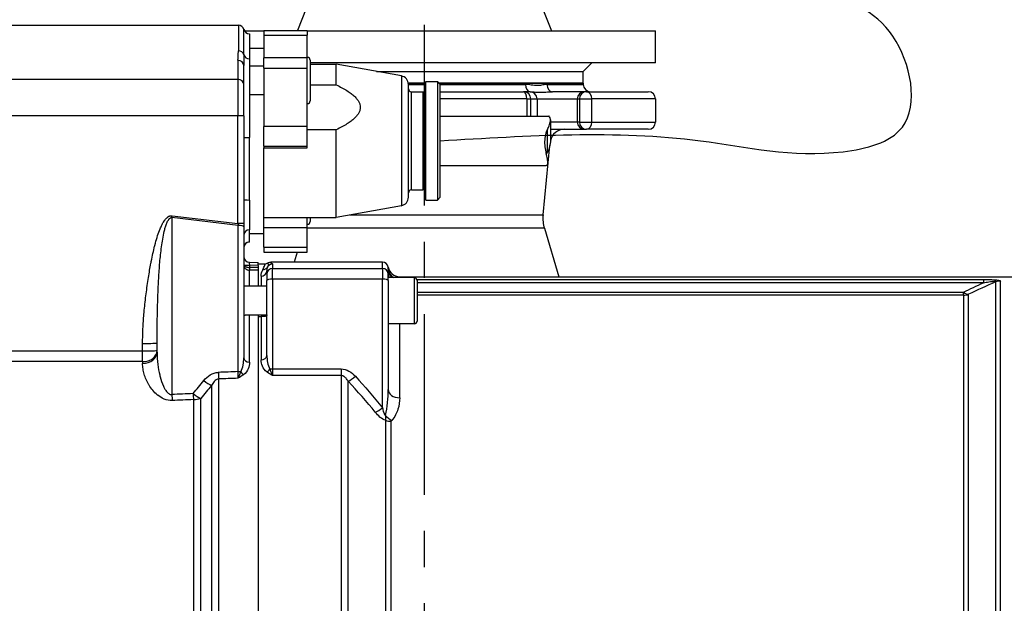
# Model space of a CAD drawing. Header units: millimetres. Extents: x 0 to 5940, y 0 to 4200.
# Tile 45 of 52: x 2707 to 3047, y 2580 to 2782. Entities that reach past the tile are written whole.
import ezdxf

# ---------------------------------------------------------------- set-up
doc = ezdxf.new("R2010")
doc.units = ezdxf.units.MM
doc.header["$LTSCALE"] = 50
doc.linetypes.add('MITTE', pattern=[2, 1.25, -0.25, 0.25, -0.25])
for name, color, linetype in [('02-LINIE-035', 2, 'CONTINUOUS'), ('03-LINIE-050', 3, 'CONTINUOUS'), ('05-ACHSE', 1, 'MITTE')]:
    doc.layers.add(name, color=color, linetype=linetype)

msp = doc.modelspace()

# ---------------------------------------------------------------- linework, layer by layer
at = {"layer": '02-LINIE-035'}
for p, q in [((2807.81, 2790.82), (2802.71, 2777.95)), ((2885.5, 2790.82), (2890.65, 2777.82)), ((2673.98, 2779.82), (2782.28, 2779.82)), ((2782.28, 2779.82), (2782.28, 2770.99)), ((2784.22, 2769.58), (2784.22, 2778.32)), ((2784.42, 2777.82), (2791.15, 2777.82)), ((2791.15, 2777.95), (2791.15, 2776.39)), ((2791.15, 2777.95), (2806.15, 2777.95)), ((2806.15, 2777.95), (2806.15, 2776.39)), ((2806.15, 2777.82), (2926.65, 2777.82)), ((2926.65, 2766.82), (2926.65, 2777.82)), ((2786.15, 2776.82), (2786.15, 2768.16)), ((2791.15, 2776.39), (2806.15, 2776.39)), ((2791.15, 2776.39), (2791.15, 2768.5)), ((2806.15, 2768.5), (2806.15, 2776.39)), ((2786.15, 2771.82), (2791.15, 2771.82)), ((2782.15, 2767.67), (2782.15, 2761.11)), ((2786.15, 2768.16), (2786.15, 2740.98)), ((2791.15, 2764.99), (2791.15, 2768.5)), ((2806.15, 2768.5), (2791.15, 2768.5)), ((2806.15, 2764.99), (2806.15, 2768.5)), ((2807.15, 2767.69), (2807.15, 2753.69)), ((2784.15, 2759.36), (2784.15, 2765.83)), ((2791.15, 2765.69), (2786.15, 2765.69)), ((2791.15, 2764.99), (2806.15, 2764.99)), ((2791.15, 2764.99), (2791.15, 2744.75)), ((2806.15, 2744.75), (2806.15, 2764.99)), ((2926.65, 2766.82), (2807.15, 2766.82)), ((2807.15, 2766.32), (2816.15, 2766.32)), ((2816.15, 2759.2), (2816.15, 2766.32)), ((2838.69, 2762.27), (2816.15, 2766.32)), ((2830.04, 2763.82), (2901.65, 2763.82)), ((2830.04, 2763.82), (2901.65, 2763.82)), ((2901.65, 2763.82), (2904.65, 2766.82)), ((2901.65, 2759.82), (2901.65, 2763.82)), ((2673.96, 2761.11), (2782.15, 2761.11)), ((2782.15, 2761.11), (2782.15, 2748.5)), ((2838.69, 2762.27), (2838.69, 2717.38)), ((2847.15, 2719.32), (2847.15, 2760.32)), ((2847.15, 2760.32), (2851.15, 2760.32)), ((2851.15, 2760.32), (2851.15, 2719.32)), ((2852.15, 2759.32), (2851.15, 2760.32)), ((2784.15, 2748.43), (2784.15, 2759.36)), ((2807.15, 2759.2), (2816.15, 2759.2)), ((2841.11, 2759.82), (2847.15, 2759.82)), ((2847.15, 2759.82), (2841.11, 2759.82)), ((2841.15, 2759.32), (2847.15, 2759.32)), ((2841.15, 2720.33), (2841.15, 2759.31)), ((2842.15, 2722.82), (2842.15, 2756.82)), ((2842.15, 2756.82), (2846.15, 2756.82)), ((2846.15, 2756.82), (2846.15, 2722.82)), ((2851.65, 2759.82), (2901.65, 2759.82)), ((2901.65, 2759.82), (2851.65, 2759.82)), ((2852.15, 2759.32), (2881.66, 2759.32)), ((2852.15, 2720.32), (2852.15, 2759.32)), ((2852.15, 2756.82), (2881.02, 2756.82)), ((2883.15, 2756.82), (2881.02, 2756.82)), ((2883.25, 2756.82), (2883.15, 2756.82)), ((2889.07, 2759.32), (2901.65, 2759.32)), ((2902.08, 2756.82), (2891, 2756.82)), ((2901.65, 2759.82), (2901.65, 2759.32)), ((2902.81, 2756.82), (2902.08, 2756.82)), ((2902.81, 2756.82), (2924.15, 2756.82)), ((2791.15, 2755.69), (2786.15, 2755.69)), ((2882.13, 2754.32), (2852.15, 2754.32)), ((2882.13, 2754.32), (2883.51, 2754.32)), ((2882.13, 2754.32), (2882.13, 2748.37)), ((2883.51, 2754.32), (2885.64, 2754.32)), ((2883.51, 2748.37), (2883.51, 2754.32)), ((2885.64, 2754.32), (2899.59, 2754.32)), ((2885.64, 2754.32), (2885.64, 2748.37)), ((2899.59, 2754.32), (2900.31, 2754.32)), ((2899.59, 2754.32), (2899.59, 2746.32)), ((2900.31, 2754.32), (2904.62, 2754.32)), ((2900.31, 2754.32), (2900.31, 2746.32)), ((2926.65, 2754.32), (2904.62, 2754.32)), ((2904.62, 2746.32), (2904.62, 2754.32)), ((2926.65, 2754.32), (2926.65, 2746.32)), ((2782.15, 2748.5), (2673.77, 2748.5)), ((2782.15, 2711.27), (2782.15, 2748.5)), ((2784.15, 2748.43), (2784.15, 2711.2)), ((2852.15, 2748.37), (2889.7, 2748.37)), ((2890.28, 2747.04), (2890.28, 2740.17)), ((2806.15, 2744.75), (2791.15, 2744.75)), ((2791.15, 2738.02), (2791.15, 2744.75)), ((2806.15, 2738.02), (2806.15, 2744.75)), ((2816.15, 2743.63), (2806.15, 2743.63)), ((2816.15, 2713.32), (2816.15, 2743.63)), ((2889.28, 2735.86), (2889.28, 2743.79)), ((2899.59, 2746.32), (2890.28, 2746.32)), ((2890.28, 2743.82), (2902.08, 2743.82)), ((2900.31, 2746.32), (2899.59, 2746.32)), ((2900.31, 2746.32), (2904.62, 2746.32)), ((2902.08, 2743.82), (2902.81, 2743.82)), ((2924.15, 2743.82), (2902.81, 2743.82)), ((2904.62, 2746.32), (2926.65, 2746.32)), ((2786.15, 2719.35), (2786.15, 2740.98)), ((2791.15, 2738.02), (2806.15, 2738.02)), ((2791.15, 2738.02), (2791.15, 2737.45)), ((2791.15, 2707.82), (2791.15, 2737.45)), ((2791.15, 2737.45), (2806.15, 2737.45)), ((2806.15, 2737.45), (2806.15, 2738.02)), ((2887.74, 2714.18), (2890.1, 2738.16)), ((2852.15, 2731.27), (2888.86, 2731.27)), ((2842.15, 2722.82), (2846.15, 2722.82)), ((2786.15, 2719.35), (2786.15, 2709.06)), ((2847.15, 2719.32), (2851.15, 2719.32)), ((2852.15, 2720.32), (2851.15, 2719.32)), ((2838.69, 2717.38), (2816.15, 2713.32)), ((2782.21, 2710.58), (2759.29, 2713.25)), ((2759.29, 2713.25), (2759.29, 2652.07)), ((2759.36, 2713.92), (2782.15, 2711.27)), ((2791.15, 2713.32), (2816.15, 2713.32)), ((2806.15, 2709.73), (2806.15, 2713.32)), ((2807.15, 2713.32), (2807.15, 2711.95)), ((2820.9, 2714.18), (2887.74, 2714.18)), ((2782.21, 2659.97), (2782.21, 2710.58)), ((2784.15, 2711.2), (2784.15, 2710.06)), ((2784.15, 2710.06), (2784.15, 2664.78)), ((2786.15, 2704.85), (2786.15, 2709.06)), ((2806.15, 2709.73), (2791.15, 2709.73)), ((2806.15, 2703), (2806.15, 2709.73)), ((2888.19, 2709.56), (2806.15, 2709.56)), ((2888.19, 2709.56), (2893.2, 2692.82)), ((2786.15, 2707.82), (2791.15, 2707.82)), ((2791.15, 2703), (2791.15, 2707.82)), ((2786.15, 2704.82), (2786.15, 2704.85)), ((2791.15, 2703), (2806.15, 2703)), ((2791.15, 2703), (2791.15, 2701.29)), ((2806.15, 2701.29), (2806.15, 2703)), ((2791.15, 2701.29), (2806.15, 2701.29)), ((2802.65, 2701.29), (2801.61, 2697.82)), ((2784.16, 2696.82), (2786.1, 2696.82)), ((2786.1, 2697.82), (2789.15, 2697.74)), ((2789.15, 2696.74), (2786.1, 2696.82)), ((2786.1, 2696.82), (2786.1, 2696.05)), ((2789.15, 2696.74), (2789.15, 2697.74)), ((2789.15, 2697.32), (2791.54, 2697.32)), ((2789.15, 2696.74), (2789.15, 2696.06)), ((2832.15, 2697.82), (2793.48, 2697.82)), ((2794.15, 2697.19), (2794.15, 2695.69)), ((2794.15, 2691.99), (2794.15, 2695.69)), ((2794.15, 2695.69), (2832.15, 2695.69)), ((2832.15, 2695.69), (2832.15, 2697.82)), ((2832.15, 2695.69), (2832.15, 2691.99)), ((2834.15, 2695.34), (2834.15, 2693.69)), ((2786.15, 2689.5), (2786.15, 2695.06)), ((2789.15, 2695.08), (2789.15, 2689.5)), ((2789.15, 2695.08), (2789.15, 2689.5)), ((2790.15, 2692.97), (2790.15, 2689.5)), ((2792.15, 2693.69), (2792.15, 2694.91)), ((2792.15, 2693.69), (2792.15, 2691.47)), ((2794.15, 2691.99), (2794.15, 2660.9)), ((2832.15, 2691.99), (2794.15, 2691.99)), ((2832.15, 2647.47), (2832.15, 2691.99)), ((2834.15, 2691.47), (2834.15, 2693.69)), ((2843.15, 2692.5), (2834.15, 2692.5)), ((2838.07, 2692.82), (3080.15, 2692.82)), ((2843.15, 2692.5), (2843.15, 2676.5)), ((2792.15, 2689.5), (2784.15, 2689.5)), ((2792.15, 2665.58), (2792.15, 2691.47)), ((2834.15, 2691.47), (2834.15, 2653.78)), ((2844.09, 2691.85), (3040.12, 2691.85)), ((2844.15, 2691.5), (2844.15, 2677.5)), ((3040.12, 2690.72), (2844.15, 2690.72)), ((3040.12, 2691.85), (3040.12, 2690.72)), ((3044.33, 2691.04), (3044.33, 2511.35)), ((3046.04, 2511.24), (3046.04, 2691.33)), ((2844.15, 2687.51), (3033.28, 2687.51)), ((3033.28, 2686.43), (2844.15, 2686.43)), ((3033.28, 2686.43), (3033.28, 2687.51)), ((3033.28, 2686.43), (3033.28, 2517.91)), ((3034.99, 2517.82), (3034.99, 2686.73)), ((2792.15, 2679.5), (2784.68, 2679.5)), ((2786.15, 2663.28), (2786.15, 2679.5)), ((2789.15, 2679.5), (2789.15, 2440.14)), ((2789.15, 2679.02), (2790.15, 2679.02)), ((2789.15, 2679.02), (2789.15, 2440.62)), ((2790.15, 2679.02), (2790.15, 2664.06)), ((2843.15, 2676.5), (2834.15, 2676.5)), ((2838.15, 2650.95), (2838.15, 2676.5)), ((2749.15, 2667.14), (2749.15, 2669.73)), ((2754.15, 2666.68), (2754.15, 2669.9)), ((2681.95, 2667.14), (2749.15, 2667.14)), ((2749.15, 2663.45), (2749.15, 2667.14)), ((2749.15, 2663.45), (2677.42, 2663.45)), ((2749.15, 2663.45), (2749.15, 2662.83)), ((2794.15, 2660.9), (2794.15, 2658.6)), ((2794.15, 2660.9), (2817.84, 2660.9)), ((2817.84, 2658.6), (2794.15, 2658.6)), ((2817.84, 2660.9), (2817.84, 2658.6)), ((2817.84, 2658.6), (2817.84, 2461.04)), ((2772.99, 2655.2), (2772.99, 2464.44)), ((2775.49, 2462.18), (2775.49, 2657.47)), ((2820.3, 2463), (2820.3, 2656.64)), ((2766.75, 2650.3), (2766.75, 2469.35)), ((2769.25, 2468.9), (2769.25, 2650.75)), ((2833.24, 2643.16), (2833.24, 2517.74)), ((2835.21, 2517.91), (2835.21, 2642.83))]:
    msp.add_line(p, q, dxfattribs=at)
for centre, radius, start, end in [((2782.28, 2777.82), 2, 14.4775, 90), ((2786.15, 2778.82), 2, 194.4775, 270), ((2806.15, 2767.69), 1, 0, 90), ((2838.15, 2759.31), 3, 0, 79.796), ((2842.15, 2757.82), 1, 180, 270), ((2846.15, 2757.82), 1, 270, 0), ((2904.15, 2759.32), 2.5, 180, 270), ((2924.15, 2754.32), 2.5, 0, 90), ((2806.15, 2753.69), 1, 270, 0), ((2895.19, 2738.82), 5, 90, 169.4893), ((2924.15, 2746.32), 2.5, 270, 0), ((2842.15, 2721.82), 1, 90, 180), ((2846.15, 2721.82), 1, 0, 90), ((2838.15, 2720.33), 3, 280.204, 0), ((2899.68, 2713), 12, 174.3811, 196.6866), ((2806.15, 2711.95), 1, 270, 0), ((2786.15, 2702.82), 2, 90, 180), ((2786.15, 2699.82), 2, 180, 268.5), ((2791.54, 2699.32), 2, 269.9998, 298.9431), ((2838.07, 2696.82), 4, 189.5989, 270.0002), ((2843.15, 2691.5), 1, 0, 90), ((2843.15, 2677.5), 1, 270, 0)]:
    msp.add_arc(centre, radius, start, end, dxfattribs=at)
for centre, major_axis, ratio, start_param, end_param in [((2782.28, 2769.1), (2, 0), 0.9411, 0.25268, 1.570796), ((2782.15, 2765.83), (2, 0), 0.919003, 0, 1.570796), ((2786.15, 2770.05), (-2, 0), 0.9411, 0.25268, 1.570796), ((2782.15, 2759.36), (2, 0), 0.87525, 0, 1.570796), ((2881.02, 2754.32), (0, 2.5), 0.996195, 4.712389, 6.283185), ((2881.02, 2754.32), (0, 2.5), 0.443479, 4.712389, 6.283185), ((2883.25, 2759.32), (0, -2.5), 0.636525, 4.712389, 6.283185), ((2883.15, 2754.32), (0, 2.5), 0.996195, 4.712389, 6.283185), ((2891, 2759.32), (0, -2.5), 0.771256, 4.712389, 6.283185), ((2902.08, 2754.32), (0, 2.5), 0.996195, 0, 1.570796), ((2902.81, 2754.32), (0, 2.5), 0.996195, 0, 1.570796), ((2902.81, 2754.32), (0, 2.5), 0.724522, 4.712389, 6.283185), ((2782.15, 2748.43), (2, 0), 0.034899, 0, 1.570796), ((2902.08, 2746.32), (0, -2.5), 0.996195, 4.712389, 6.283185), ((2902.81, 2746.32), (0, -2.5), 0.996195, 4.712389, 6.283185), ((2902.81, 2746.32), (0, -2.5), 0.724522, 0, 1.570796), ((2786.15, 2741.05), (-2, 0), 0.034899, 0, 1.570796), ((2786.15, 2719.42), (-2, 0), 0.034899, 0, 1.570796), ((2759.36, 2714.02), (-0.35, -2.98), 0.004035, 1.307751, 1.536124), ((2782.15, 2711.37), (0.23, -3.05), 0.002593, 4.746559, 4.974931), ((2782.15, 2711.2), (2, 0), 0.034899, 0, 1.570796), ((2782.15, 2710.06), (2, 0), 0.258819, 0, 1.544616), ((2786.15, 2707.07), (-2, 0), 0.994124, 4.712389, 6.283185), ((2786.15, 2702.86), (-2, 0), 0.994124, 4.712389, 6.283185), ((2786.47, 2697), (-2.29, -0.41), 0.836033, 6.136106, 6.196461), ((2786.27, 2697.5), (-2.1, -0.73), 0.374667, 6.153936, 6.217185), ((2785.16, 2696.82), (-0.997, -0.078), 0.769101, 6.181378, 6.26428), ((2786.15, 2696.82), (-0.05, 1), 0.052014, 6.279088, 7.849199), ((2786.13, 2696.05), (-0.022, -1), 0.026171, 4.71296, 6.101678), ((2800.33, 3799.86), (-14.22, -1103.82), 0.029846, 6.282919, 6.283713), ((3740.85, 2559.82), (-5289.1, 0), 0.026186, 4.89331, 4.893892), ((2786.15, 2696.05), (0.005, -1), 0.026177, 4.712263, 6.10162), ((2789.15, 2696.06), (0, 1), 0.00001, 1.570726, 2.962286), ((2790.7, 2697.21), (1.79, -0.89), 0.981214, 5.167424, 6.214528), ((2794.15, 2693.69), (-2, 0), 0.999657, 4.712389, 6.283185), ((2794.15, 2695.19), (2, 0), 0.999657, 1.570796, 2.611507), ((2832.15, 2695.82), (0, -2), 0.999657, 1.738379, 3.141593), ((2832.15, 2693.69), (2, 0), 0.999657, 0, 1.570796), ((2838.14, 2695.83), (-3.99, -0.23), 0.992701, 0.015766, 0.93391), ((2838.15, 2695.34), (-4, 0), 0.938391, 0, 0.855559), ((2786.15, 2697.03), (2, 0.13), 0.983491, 4.620779, 4.646957), ((3740.88, 2559.82), (-5289.1, 0), 0.025997, 4.893315, 4.893892), ((2790.15, 2694.91), (2, 0), 0.968372, 4.712389, 6.283185), ((2794.15, 2691.47), (-2, 0), 0.258819, 4.712389, 6.283185), ((2832.15, 2691.47), (2, 0), 0.258819, 0, 1.570796), ((2838.15, 2693.79), (-4, 0), 0.766044, 0, 0.431875), ((3046.04, 2686.39), (-5, 0), 0.988816, 4.712389, 5.061455), ((3033.28, 2691.34), (2.18, -4.5), 0.460312, 5.473518, 6.079033), ((3033.28, 2691.34), (-5, 0), 0.981486, 1.570796, 1.919862), ((2749.15, 2669.9), (5, 0), 0.034899, 4.712389, 6.283185), ((2749.15, 2667.32), (5, 0), 0.773341, 4.712389, 6.283185), ((2749.15, 2667.32), (5, 0), 0.034899, 4.712389, 6.283185), ((2749.15, 2666.68), (5, 0), 0.768739, 4.712389, 6.283185), ((2786.15, 2664.78), (-2, 0), 0.752394, 0, 1.570796), ((2790.15, 2665.58), (2, 0), 0.758102, 4.712389, 6.283185), ((2749.67, 2657.38), (4.2, 2.71), 0.029322, 1.440177, 1.440257), ((7476.42, 2558.53), (-5441.86, 36.91), 0.025292, 5.752973, 5.755465), ((2775.49, 2661.02), (-0.18, 5), 0.036867, 1.831334, 2.359813), ((2782.16, 2660.71), (0.07, 4.31), 0.013701, 3.941713, 4.541746), ((2782.15, 2659.45), (-2, 0), 0.258819, 4.210572, 4.686209), ((2784.08, 2660.36), (1.19, -1.61), 0.52466, 4.609812, 5.331658), ((2792.2, 2661.29), (1.18, 1.61), 0.530864, 4.085409, 4.81945), ((2794.15, 2660.38), (2, 0), 0.258819, 1.570796, 2.081647), ((2822.77, 2659.72), (-3.69, -3.37), 0.193992, 0.677403, 1.395248), ((2749.67, 2657.38), (3.64, 3.42), 0.387928, 4.715457, 4.715651), ((2770.49, 2658.22), (-3.82, 3.23), 0.216786, 1.718465, 2.452182), ((7476.55, 2559.82), (-5441.86, 35.61), 0.024405, 5.753028, 5.755453), ((7476.42, 2558.53), (-5308.2, 36), 0.025292, 5.803952, 5.806957), ((2759.42, 2653.36), (-0.21, 5), 0.038365, 1.831122, 2.308185), ((2766.75, 2653.67), (-3.91, 3.12), 0.220646, 1.712376, 2.427448), ((2766.75, 2653.67), (-0.21, 5), 0.038269, 1.831136, 2.311199), ((2838.15, 2653.78), (-4, 0), 0.706433, 0, 1.570796), ((7476.55, 2559.82), (-5308.2, 34.7), 0.024383, 5.80394, 5.806945), ((2766.75, 2653.67), (-5, 0), 0.675176, 1.570796, 2.094395), ((2832.15, 2648.77), (-3.91, -3.12), 0.205021, 0.736911, 1.408691), ((2835.35, 2645.71), (2.99, -2.65), 0.534881, 4.455774, 5.154857), ((2835.21, 2645.4), (-4, 0), 0.643441, 1.055247, 1.570796)]:
    msp.add_ellipse(centre, major_axis=major_axis, ratio=ratio, start_param=start_param, end_param=end_param, dxfattribs=at)
for points, knots in [([(2782.15, 2767.67), (2782.15, 2768.74), (2782.26, 2769.74), (2782.28, 2770.67), (2782.28, 2770.77), (2782.28, 2770.88), (2782.28, 2770.99)], [0, 0, 0, 0, 0.89649, 0.89649, 0.89649, 1, 1, 1, 1]), ([(2889.07, 2759.32), (2888.61, 2759.32), (2888.14, 2759.25), (2887.09, 2759.06), (2886.52, 2758.95), (2885.17, 2758.87), (2884.4, 2758.98), (2882.98, 2759.22), (2882.33, 2759.32), (2881.66, 2759.32)], [-3.141593, -3.141593, -3.141593, -3.141593, -1.837026, -1.837026, -0.319129, -0.319129, 1.599146, 1.599146, 3.141593, 3.141593, 3.141593, 3.141593]), ([(2883.25, 2756.82), (2883.66, 2756.82), (2884.11, 2756.77), (2885.3, 2756.65), (2886.14, 2756.6), (2887.79, 2756.63), (2888.56, 2756.69), (2889.89, 2756.78), (2890.47, 2756.82), (2891, 2756.82)], [-3.141593, -3.141593, -3.141593, -3.141593, -1.599146, -1.599146, 0.319129, 0.319129, 1.837026, 1.837026, 3.141593, 3.141593, 3.141593, 3.141593]), ([(2889.28, 2743.79), (2889.5, 2744.19), (2889.69, 2744.59), (2890.09, 2745.62), (2890.22, 2746.2), (2890.3, 2747.13), (2890.27, 2747.53), (2890.09, 2748.11), (2889.95, 2748.28), (2889.78, 2748.36), (2889.74, 2748.37), (2889.7, 2748.37)], [5.831266, 5.831266, 5.831266, 5.831266, 5.9754167, 5.9754167, 6.2084341, 6.2084341, 6.4372341, 6.4372341, 6.6660342, 6.6660342, 6.7362958, 6.7362958, 6.7362958, 6.7362958]), ([(2889.28, 2743.79), (2889.06, 2743.39), (2888.86, 2742.95), (2888.47, 2741.73), (2888.34, 2740.9), (2888.25, 2739.37), (2888.29, 2738.54), (2888.47, 2736.96), (2888.61, 2736.2), (2888.87, 2734.89), (2889.01, 2734.23), (2889.22, 2733.09), (2889.28, 2732.6), (2889.28, 2731.89), (2889.22, 2731.6), (2889.05, 2731.33), (2888.95, 2731.27), (2888.86, 2731.27)], [1.409341, 1.409341, 1.409341, 1.409341, 1.553492, 1.553492, 1.786509, 1.786509, 2.015309, 2.015309, 2.244109, 2.244109, 2.475329, 2.475329, 2.706549, 2.706549, 2.937769, 2.937769, 3.098727, 3.098727, 3.098727, 3.098727]), ([(2890.28, 2740.17), (2890.28, 2739.95), (2890.27, 2739.73), (2890.22, 2738.74), (2890.09, 2737.92), (2889.69, 2736.7), (2889.5, 2736.26), (2889.28, 2735.86)], [7.9837111, 7.9837111, 7.9837111, 7.9837111, 8.0485134, 8.0485134, 8.2815308, 8.2815308, 8.4256815, 8.4256815, 8.4256815, 8.4256815]), ([(2749.15, 2669.73), (2749.15, 2671.57), (2749.21, 2673.5), (2749.32, 2675.52), (2749.4, 2677.11), (2749.52, 2678.76), (2749.67, 2680.46), (2749.69, 2680.72), (2749.72, 2681.01), (2749.74, 2681.24), (2749.91, 2683.09), (2750.13, 2685.02), (2750.37, 2686.91), (2750.49, 2687.85), (2750.62, 2688.8), (2750.75, 2689.73), (2750.88, 2690.67), (2751.02, 2691.56), (2751.17, 2692.54), (2751.45, 2694.25), (2751.73, 2695.89), (2752.03, 2697.45), (2752.07, 2697.68), (2752.11, 2697.87), (2752.16, 2698.12), (2752.35, 2699.09), (2752.54, 2700.01), (2752.74, 2700.89), (2752.93, 2701.75), (2753.12, 2702.57), (2753.31, 2703.34), (2753.34, 2703.44), (2753.36, 2703.52), (2753.39, 2703.65), (2753.64, 2704.63), (2753.9, 2705.54), (2754.16, 2706.38), (2754.43, 2707.27), (2754.7, 2708.07), (2754.98, 2708.8), (2755.02, 2708.89), (2755.04, 2708.95), (2755.09, 2709.08), (2755.28, 2709.55), (2755.47, 2709.99), (2755.67, 2710.4), (2755.84, 2710.77), (2756.02, 2711.11), (2756.2, 2711.42), (2756.25, 2711.52), (2756.28, 2711.57), (2756.36, 2711.7), (2756.5, 2711.92), (2756.64, 2712.14), (2756.78, 2712.33), (2756.87, 2712.45), (2756.96, 2712.57), (2757.05, 2712.68), (2757.12, 2712.77), (2757.17, 2712.82), (2757.28, 2712.94), (2757.38, 2713.05), (2757.48, 2713.15), (2757.58, 2713.24), (2757.67, 2713.32), (2757.76, 2713.39), (2757.86, 2713.46), (2757.87, 2713.47), (2757.88, 2713.47), (2757.89, 2713.48), (2757.9, 2713.49), (2757.91, 2713.5), (2757.94, 2713.52), (2758.01, 2713.57), (2758.08, 2713.61), (2758.15, 2713.65), (2758.24, 2713.7), (2758.32, 2713.74), (2758.41, 2713.77), (2758.52, 2713.82), (2758.63, 2713.85), (2758.73, 2713.88), (2758.81, 2713.9), (2758.89, 2713.91), (2758.96, 2713.92), (2759.01, 2713.92), (2759.06, 2713.93), (2759.12, 2713.93), (2759.15, 2713.93), (2759.18, 2713.93), (2759.22, 2713.93), (2759.27, 2713.93), (2759.32, 2713.92), (2759.36, 2713.92)], [0, 0, 0, 0, 0.131077, 0.131077, 0.131077, 0.234375, 0.234375, 0.234375, 0.25, 0.25, 0.25, 0.375, 0.375, 0.375, 0.4375, 0.4375, 0.4375, 0.5, 0.5, 0.5, 0.609375, 0.609375, 0.609375, 0.625, 0.625, 0.625, 0.684441, 0.684441, 0.684441, 0.742188, 0.742188, 0.742188, 0.75, 0.75, 0.75, 0.807154, 0.807154, 0.807154, 0.867187, 0.867187, 0.867187, 0.875, 0.875, 0.875, 0.903643, 0.903643, 0.903643, 0.929687, 0.929687, 0.929687, 0.9375, 0.9375, 0.9375, 0.951828, 0.951828, 0.951828, 0.960937, 0.960937, 0.960937, 0.96875, 0.96875, 0.96875, 0.975915, 0.975915, 0.975915, 0.982422, 0.982422, 0.982422, 0.983398, 0.983398, 0.983398, 0.984375, 0.984375, 0.984375, 0.986733, 0.986733, 0.986733, 0.989521, 0.989521, 0.989521, 0.993125, 0.993125, 0.993125, 0.995619, 0.995619, 0.995619, 0.99731, 0.99731, 0.99731, 0.998419, 0.998419, 0.998419, 1, 1, 1, 1]), ([(2754.15, 2669.9), (2754.15, 2671.79), (2754.17, 2673.67), (2754.22, 2677.4), (2754.25, 2679.26), (2754.34, 2682.97), (2754.4, 2684.82), (2754.53, 2688.52), (2754.62, 2690.36), (2754.82, 2694.04), (2754.95, 2695.87), (2755.18, 2698.61), (2755.27, 2699.52), (2755.46, 2701.34), (2755.57, 2702.25), (2755.81, 2704.05), (2755.95, 2704.95), (2756.26, 2706.73), (2756.43, 2707.62), (2756.75, 2708.93), (2756.86, 2709.37), (2757.11, 2710.23), (2757.25, 2710.65), (2757.49, 2711.28), (2757.58, 2711.49), (2757.77, 2711.89), (2757.87, 2712.09), (2758.04, 2712.39), (2758.1, 2712.48), (2758.24, 2712.67), (2758.31, 2712.77), (2758.44, 2712.9), (2758.48, 2712.94), (2758.58, 2713.03), (2758.63, 2713.07), (2758.75, 2713.14), (2758.81, 2713.18), (2758.93, 2713.22), (2758.98, 2713.24), (2759.06, 2713.25), (2759.09, 2713.26), (2759.15, 2713.26), (2759.17, 2713.26), (2759.22, 2713.26), (2759.25, 2713.25), (2759.29, 2713.25)], [0, 0, 0, 0, 0.125, 0.125, 0.25, 0.25, 0.375, 0.375, 0.5, 0.5, 0.625, 0.625, 0.6875, 0.6875, 0.75, 0.75, 0.8125, 0.8125, 0.875, 0.875, 0.90625, 0.90625, 0.9375, 0.9375, 0.953125, 0.953125, 0.96875, 0.96875, 0.976562, 0.976562, 0.984375, 0.984375, 0.988281, 0.988281, 0.992188, 0.992188, 0.996094, 0.996094, 0.998047, 0.998047, 0.999023, 0.999023, 0.999512, 0.999512, 1, 1, 1, 1]), ([(2784.16, 2696.82), (2784.17, 2696.77), (2784.19, 2696.71), (2784.23, 2696.66), (2784.3, 2696.55), (2784.42, 2696.45), (2784.58, 2696.37), (2784.61, 2696.35), (2784.65, 2696.33), (2784.69, 2696.31), (2784.8, 2696.26), (2784.93, 2696.22), (2785.07, 2696.18), (2785.14, 2696.16), (2785.22, 2696.14), (2785.3, 2696.13), (2785.38, 2696.11), (2785.46, 2696.1), (2785.55, 2696.09), (2785.73, 2696.06), (2785.91, 2696.05), (2786.1, 2696.05)], [0, 0, 0, 0, 0.143667, 0.143667, 0.143667, 0.416699, 0.416699, 0.416699, 0.473031, 0.473031, 0.473031, 0.641332, 0.641332, 0.641332, 0.728225, 0.728225, 0.728225, 0.816874, 0.816874, 0.816874, 1, 1, 1, 1]), ([(2784.16, 2696.76), (2784.16, 2696.71), (2784.17, 2696.66), (2784.18, 2696.61), (2784.19, 2696.54), (2784.21, 2696.47), (2784.23, 2696.39), (2784.24, 2696.36), (2784.25, 2696.33), (2784.26, 2696.31), (2784.33, 2696.11), (2784.44, 2695.93), (2784.58, 2695.76), (2784.61, 2695.72), (2784.65, 2695.68), (2784.69, 2695.65), (2784.8, 2695.54), (2784.93, 2695.44), (2785.07, 2695.35), (2785.14, 2695.31), (2785.22, 2695.27), (2785.3, 2695.24), (2785.38, 2695.2), (2785.46, 2695.17), (2785.55, 2695.15), (2785.73, 2695.1), (2785.91, 2695.07), (2786.1, 2695.06)], [0, 0, 0, 0, 0.057422, 0.057422, 0.057422, 0.143533, 0.143533, 0.143533, 0.178528, 0.178528, 0.178528, 0.415832, 0.415832, 0.415832, 0.472312, 0.472312, 0.472312, 0.640764, 0.640764, 0.640764, 0.727783, 0.727783, 0.727783, 0.81657, 0.81657, 0.81657, 1, 1, 1, 1]), ([(2790.7, 2695.24), (2791.05, 2695.93), (2791.26, 2696.45), (2791.56, 2697.15), (2791.61, 2697.32), (2791.54, 2697.32)], [0, 0, 0, 0, 0.5, 0.5, 1, 1, 1, 1]), ([(2792.43, 2696.2), (2792.39, 2696.11), (2792.35, 2696), (2792.31, 2695.9), (2792.22, 2695.61), (2792.15, 2695.28), (2792.15, 2694.91)], [0, 0, 0, 0, 0.265519, 0.265519, 0.265519, 1, 1, 1, 1]), ([(2792.51, 2697.57), (2792.48, 2697.52), (2792.52, 2697.38), (2792.58, 2696.92), (2792.6, 2696.6), (2792.43, 2696.2)], [0, 0, 0, 0, 0.5, 0.5, 1, 1, 1, 1]), ([(2792.51, 2697.57), (2792.66, 2697.65), (2792.81, 2697.72), (2793.14, 2697.8), (2793.31, 2697.82), (2793.48, 2697.82)], [0.0000018, 0.0000018, 0.0000018, 0.0000018, 0.0506397, 0.0506397, 0.101278, 0.101278, 0.101278, 0.101278]), ([(2793.48, 2697.82), (2793.44, 2697.79), (2793.42, 2697.75), (2793.42, 2697.72), (2793.43, 2697.69), (2793.44, 2697.67), (2793.47, 2697.64), (2793.52, 2697.6), (2793.59, 2697.55), (2793.68, 2697.51), (2793.75, 2697.47), (2793.83, 2697.44), (2793.9, 2697.4), (2793.94, 2697.38), (2793.97, 2697.37), (2794, 2697.35), (2794.06, 2697.31), (2794.11, 2697.28), (2794.14, 2697.24), (2794.15, 2697.22), (2794.15, 2697.21), (2794.15, 2697.19)], [0, 0, 0, 0, 0.165322, 0.165322, 0.165322, 0.284111, 0.284111, 0.284111, 0.496873, 0.496873, 0.496873, 0.666666, 0.666666, 0.666666, 0.748446, 0.748446, 0.748446, 0.921974, 0.921974, 0.921974, 1, 1, 1, 1]), ([(2834.15, 2695.53), (2834.14, 2695.77), (2834.13, 2695.94), (2834.12, 2696.05), (2834.12, 2696.09), (2834.12, 2696.13), (2834.13, 2696.16)], [0, 0, 0, 0, 0.727137, 0.727137, 0.727137, 1, 1, 1, 1]), ([(3040.12, 2691.85), (3041.43, 2691.85), (3042.77, 2691.84), (3043.95, 2691.77), (3043.96, 2691.77), (3043.98, 2691.77), (3043.99, 2691.77), (3044.58, 2691.73), (3045.12, 2691.68), (3045.48, 2691.61), (3045.49, 2691.61), (3045.5, 2691.6), (3045.5, 2691.6), (3045.87, 2691.53), (3046.04, 2691.43), (3046.04, 2691.33)], [0, 0, 0, 0, 0.4944, 0.4944, 0.4944, 0.5, 0.5, 0.5, 0.744851, 0.744851, 0.744851, 0.75, 0.75, 0.75, 1, 1, 1, 1]), ([(3040.12, 2690.72), (3040.76, 2690.84), (3041.4, 2690.95), (3042.06, 2691.05), (3042.43, 2691.11), (3042.81, 2691.16), (3043.19, 2691.2), (3043.27, 2691.21), (3043.36, 2691.22), (3043.44, 2691.23), (3043.58, 2691.24), (3043.72, 2691.25), (3043.85, 2691.26), (3043.93, 2691.26), (3044, 2691.26), (3044.06, 2691.26), (3044.13, 2691.26), (3044.19, 2691.26), (3044.23, 2691.25), (3044.25, 2691.25), (3044.26, 2691.25), (3044.27, 2691.25), (3044.32, 2691.24), (3044.37, 2691.22), (3044.39, 2691.2), (3044.41, 2691.19), (3044.42, 2691.17), (3044.42, 2691.16), (3044.41, 2691.13), (3044.4, 2691.11), (3044.37, 2691.08), (3044.36, 2691.07), (3044.34, 2691.05), (3044.33, 2691.04)], [0, 0, 0, 0, 0.3701426, 0.3701426, 0.3701426, 0.5829279, 0.5829279, 0.5829279, 0.6308234, 0.6308234, 0.6308234, 0.7113576, 0.7113576, 0.7113576, 0.7555012, 0.7555012, 0.7555012, 0.7985446, 0.7985446, 0.7985446, 0.80792, 0.80792, 0.80792, 0.8638676, 0.8638676, 0.8638676, 0.9084075, 0.9084075, 0.9084075, 0.9676844, 0.9676844, 0.9676844, 0.9999998, 0.9999998, 0.9999998, 0.9999998]), ([(2784.15, 2679.91), (2784.15, 2679.81), (2784.19, 2679.72), (2784.33, 2679.56), (2784.48, 2679.5), (2784.68, 2679.5)], [0.3330709, 0.3330709, 0.3330709, 0.3330709, 0.4111481, 0.4111481, 0.5341018, 0.5341018, 0.5341018, 0.5341018]), ([(2784.15, 2679.91), (2784.15, 2679.81), (2784.19, 2679.72), (2784.33, 2679.56), (2784.48, 2679.5), (2784.68, 2679.5)], [0.3330709, 0.3330709, 0.3330709, 0.3330709, 0.4111481, 0.4111481, 0.5341018, 0.5341018, 0.5341018, 0.5341018]), ([(2792.15, 2679.6), (2792.15, 2679.48), (2792.11, 2679.37), (2791.93, 2679.15), (2791.75, 2679.08), (2791.34, 2679), (2791.11, 2679), (2790.75, 2679.01), (2790.61, 2679.01), (2790.35, 2679.02), (2790.26, 2679.02), (2790.15, 2679.02)], [0.3284557, 0.3284557, 0.3284557, 0.3284557, 0.409866, 0.409866, 0.5401366, 0.5401366, 0.6619706, 0.6619706, 0.728837, 0.728837, 0.7699377, 0.7699377, 0.7699377, 0.7699377]), ([(2754.15, 2666.68), (2754.15, 2665.26), (2754.25, 2663.82), (2754.43, 2662.4), (2754.58, 2661.21), (2754.79, 2660.03), (2755.07, 2658.85), (2755.13, 2658.61), (2755.19, 2658.38), (2755.25, 2658.14), (2755.54, 2657.07), (2755.87, 2656), (2756.34, 2654.97), (2756.47, 2654.7), (2756.6, 2654.44), (2756.74, 2654.18), (2756.93, 2653.83), (2757.15, 2653.48), (2757.4, 2653.16), (2757.54, 2652.98), (2757.69, 2652.81), (2757.86, 2652.65), (2757.96, 2652.56), (2758.07, 2652.47), (2758.18, 2652.39), (2758.49, 2652.18), (2758.89, 2652.03), (2759.29, 2652.07)], [0, 0, 0, 0, 0.27373, 0.27373, 0.27373, 0.5, 0.5, 0.5, 0.545141, 0.545141, 0.545141, 0.75, 0.75, 0.75, 0.803101, 0.803101, 0.803101, 0.875, 0.875, 0.875, 0.914227, 0.914227, 0.914227, 0.9375, 0.9375, 0.9375, 1, 1, 1, 1]), ([(2783.12, 2659.91), (2783.57, 2660.63), (2783.77, 2661.44), (2783.92, 2662.24), (2783.92, 2662.26), (2783.93, 2662.29), (2783.93, 2662.31), (2784.09, 2663.13), (2784.15, 2663.96), (2784.15, 2664.78)], [0, 0, 0, 0, 0.484941, 0.484941, 0.484941, 0.5, 0.5, 0.5, 1, 1, 1, 1]), ([(2792.15, 2665.58), (2792.15, 2664.77), (2792.22, 2663.97), (2792.37, 2663.17), (2792.38, 2663.15), (2792.38, 2663.12), (2792.39, 2663.1), (2792.54, 2662.33), (2792.74, 2661.54), (2793.18, 2660.83)], [0, 0, 0, 0, 0.5, 0.5, 0.5, 0.514975, 0.514975, 0.514975, 1, 1, 1, 1]), ([(2759.42, 2650), (2758.44, 2649.96), (2757.48, 2650.15), (2756.63, 2650.49), (2756.61, 2650.5), (2756.59, 2650.51), (2756.57, 2650.52), (2755.74, 2650.86), (2755.02, 2651.32), (2754.39, 2651.82), (2754.37, 2651.84), (2754.34, 2651.86), (2754.32, 2651.88), (2753.05, 2652.91), (2752.13, 2654.1), (2751.39, 2655.32), (2751.37, 2655.34), (2751.36, 2655.36), (2751.35, 2655.38), (2750.61, 2656.62), (2750.08, 2657.87), (2749.71, 2659.12), (2749.53, 2659.74), (2749.39, 2660.35), (2749.3, 2660.97), (2749.2, 2661.59), (2749.15, 2662.22), (2749.15, 2662.83)], [0, 0, 0, 0, 0.125, 0.125, 0.125, 0.127921, 0.127921, 0.127921, 0.25, 0.25, 0.25, 0.254296, 0.254296, 0.254296, 0.5, 0.5, 0.5, 0.504145, 0.504145, 0.504145, 0.751946, 0.751946, 0.751946, 0.874991, 0.874991, 0.874991, 1, 1, 1, 1]), ([(2786.15, 2663.28), (2786.15, 2662.51), (2786, 2661.75), (2785.68, 2661.01), (2785.36, 2660.26), (2784.89, 2659.51), (2784.08, 2658.92)], [0, 0, 0, 0, 0.5, 0.5, 0.5, 1, 1, 1, 1]), ([(2792.2, 2659.83), (2791.41, 2660.4), (2790.94, 2661.13), (2790.62, 2661.86), (2790.3, 2662.58), (2790.15, 2663.32), (2790.15, 2664.06)], [0, 0, 0, 0, 0.5, 0.5, 0.5, 1, 1, 1, 1]), ([(2782.15, 2657.7), (2782.16, 2657.7), (2782.16, 2657.71), (2782.16, 2657.71), (2782.24, 2657.87), (2782.32, 2658.05), (2782.41, 2658.23), (2782.49, 2658.41), (2782.57, 2658.59), (2782.65, 2658.78), (2782.81, 2659.14), (2782.96, 2659.52), (2783.12, 2659.91)], [0, 0, 0, 0, 0.005022, 0.005022, 0.005022, 0.262946, 0.262946, 0.262946, 0.518867, 0.518867, 0.518867, 1, 1, 1, 1]), ([(2784.08, 2658.92), (2783.48, 2658.49), (2782.82, 2658.1), (2782.16, 2657.71), (2782.16, 2657.7), (2782.16, 2657.7), (2782.15, 2657.7)], [0, 0, 0, 0, 0.995137, 0.995137, 0.995137, 1, 1, 1, 1]), ([(2794.15, 2658.6), (2794.15, 2658.6), (2794.15, 2658.61), (2794.15, 2658.61), (2793.47, 2659), (2792.8, 2659.4), (2792.2, 2659.83)], [0, 0, 0, 0, 0.004785, 0.004785, 0.004785, 1, 1, 1, 1]), ([(2793.18, 2660.83), (2793.34, 2660.44), (2793.49, 2660.06), (2793.65, 2659.7), (2793.73, 2659.5), (2793.82, 2659.32), (2793.9, 2659.14), (2793.98, 2658.95), (2794.07, 2658.78), (2794.15, 2658.61), (2794.15, 2658.61), (2794.15, 2658.61), (2794.15, 2658.6)], [0, 0, 0, 0, 0.480426, 0.480426, 0.480426, 0.7367, 0.7367, 0.7367, 0.995062, 0.995062, 0.995062, 1, 1, 1, 1]), ([(2820.3, 2656.64), (2820.09, 2657.02), (2819.84, 2657.38), (2819.54, 2657.71), (2819.31, 2657.96), (2819.05, 2658.19), (2818.74, 2658.36), (2818.57, 2658.45), (2818.39, 2658.52), (2818.21, 2658.56), (2818.09, 2658.59), (2817.96, 2658.6), (2817.84, 2658.6)], [0, 0, 0, 0, 0.411436, 0.411436, 0.411436, 0.727726, 0.727726, 0.727726, 0.893476, 0.893476, 0.893476, 1, 1, 1, 1]), ([(2775.49, 2657.47), (2774.86, 2657.42), (2774.34, 2657.03), (2773.95, 2656.61), (2773.56, 2656.19), (2773.26, 2655.7), (2772.99, 2655.2)], [0, 0, 0, 0, 0.5, 0.5, 0.5, 1, 1, 1, 1]), ([(2833.22, 2644.83), (2833.61, 2646.27), (2833.8, 2647.75), (2833.94, 2649.21), (2833.94, 2649.24), (2833.94, 2649.27), (2833.95, 2649.3), (2834.09, 2650.79), (2834.15, 2652.29), (2834.15, 2653.78)], [0, 0, 0, 0, 0.490462, 0.490462, 0.490462, 0.5, 0.5, 0.5, 1, 1, 1, 1]), ([(2838.15, 2650.95), (2838.15, 2649.63), (2837.94, 2648.3), (2837.06, 2645.65), (2836.42, 2644.3), (2835.35, 2643.12)], [0, 0, 0, 0, 0.5, 0.5, 1, 1, 1, 1]), ([(2833.24, 2643.16), (2832.59, 2643.31), (2831.95, 2643.71), (2831.37, 2644.18), (2831.35, 2644.21), (2831.32, 2644.23), (2831.29, 2644.25), (2830.7, 2644.76), (2830.17, 2645.33), (2829.69, 2645.92)], [0, 0, 0, 0, 0.4761, 0.4761, 0.4761, 0.5, 0.5, 0.5, 1, 1, 1, 1]), ([(2832.15, 2647.47), (2832.27, 2646.97), (2832.39, 2646.47), (2832.55, 2645.98), (2832.58, 2645.9), (2832.61, 2645.82), (2832.64, 2645.74), (2832.66, 2645.68), (2832.68, 2645.62), (2832.7, 2645.57), (2832.74, 2645.48), (2832.77, 2645.38), (2832.82, 2645.29), (2832.86, 2645.2), (2832.91, 2645.11), (2832.97, 2645.03), (2833, 2644.99), (2833.02, 2644.96), (2833.05, 2644.93), (2833.08, 2644.9), (2833.12, 2644.87), (2833.15, 2644.85), (2833.18, 2644.84), (2833.2, 2644.83), (2833.22, 2644.83)], [0, 0, 0, 0, 0.532973, 0.532973, 0.532973, 0.620247, 0.620247, 0.620247, 0.680634, 0.680634, 0.680634, 0.782713, 0.782713, 0.782713, 0.886154, 0.886154, 0.886154, 0.929382, 0.929382, 0.929382, 0.973447, 0.973447, 0.973447, 1, 1, 1, 1]), ([(2833.22, 2644.83), (2833.21, 2644.5), (2833.19, 2644.17), (2833.19, 2643.87), (2833.2, 2643.62), (2833.21, 2643.39), (2833.24, 2643.16)], [0, 0, 0, 0, 0.552887, 0.552887, 0.552887, 1, 1, 1, 1]), ([(2835.21, 2642.83), (2835.21, 2642.83), (2835.21, 2642.83), (2835.21, 2642.84), (2835.21, 2642.88), (2835.22, 2642.92), (2835.24, 2642.96), (2835.26, 2643.02), (2835.31, 2643.07), (2835.35, 2643.12)], [0, 0, 0, 0, 0.029027, 0.029027, 0.029027, 0.409888, 0.409888, 0.409888, 1, 1, 1, 1])]:
    msp.add_open_spline(points, degree=3, knots=knots, dxfattribs=at)
for points in [[(2784.22, 2769.58), (2784.22, 2768.56), (2784.15, 2767.31), (2784.15, 2765.83)], [(2888.85, 2735), (2888.98, 2735.28), (2889.12, 2735.57), (2889.28, 2735.86)], [(2834.15, 2695.34), (2834.15, 2695.43), (2834.15, 2695.5), (2834.15, 2695.53)], [(2790.15, 2692.97), (2790.15, 2693.87), (2790.39, 2694.62), (2790.7, 2695.24)], [(2838.07, 2692.82), (2838.06, 2692.82), (2838.07, 2692.72), (2838.09, 2692.5)], [(3033.28, 2687.51), (3035.54, 2688.6), (3037.82, 2689.67), (3040.12, 2690.72)], [(3044.33, 2691.04), (3041.18, 2689.63), (3038.07, 2688.2), (3034.99, 2686.73)], [(2770.36, 2656.92), (2771.63, 2658.42), (2773.35, 2659.65), (2775.36, 2659.72)], [(2817.84, 2660.9), (2819.76, 2660.9), (2821.5, 2659.81), (2822.77, 2658.43)], [(2822.77, 2658.43), (2826.02, 2654.87), (2829.16, 2651.23), (2832.15, 2647.47)], [(2751.41, 2655.28), (2751.41, 2655.28), (2751.41, 2655.28), (2751.42, 2655.28)], [(2766.62, 2652.38), (2767.85, 2653.91), (2769.1, 2655.43), (2770.36, 2656.92)], [(2772.99, 2655.2), (2771.73, 2653.73), (2770.48, 2652.25), (2769.25, 2650.75)], [(2829.69, 2645.92), (2826.69, 2649.6), (2823.55, 2653.16), (2820.3, 2656.64)]]:
    msp.add_open_spline(points, degree=3, dxfattribs=at)
msp.add_rational_spline([(2816.15, 2759.2), (2832.35, 2751.42), (2816.15, 2743.63)], [1.09087378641, 1.15632621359, 1.09087378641], degree=2, dxfattribs=at)
at = {"layer": '03-LINIE-050'}
msp.add_open_spline([(2852.15, 2739.82), (2882.62, 2741.7), (2929.85, 2744.62), (2980.75, 2732.28), (3019.96, 2742.13), (3009.3, 2795.49), (2952.82, 2789.67), (2920.52, 2804.32), (2905.6, 2804.31), (2905.54, 2804.31)], degree=3, knots=[0, 0, 0, 0, 90.01357, 139.551512, 161.744772, 193.375266, 255.855386, 300.394505, 300.59434, 300.59434, 300.59434, 300.59434], dxfattribs=at)
msp.add_open_spline([(2852.15, 2739.82), (2882.62, 2741.7), (2929.85, 2744.62), (2980.75, 2732.28), (3019.96, 2742.13), (3009.3, 2795.49), (2952.82, 2789.67), (2920.52, 2804.32), (2905.6, 2804.31), (2905.54, 2804.31)], degree=3, knots=[0, 0, 0, 0, 90.01357, 139.551512, 161.744772, 193.375266, 255.855386, 300.394505, 300.59434, 300.59434, 300.59434, 300.59434], dxfattribs=at)
at = {"layer": '05-ACHSE'}
msp.add_line((2846.65, 2317.4), (2846.65, 3977.96), dxfattribs=at)

doc.saveas('drawing.dxf')
